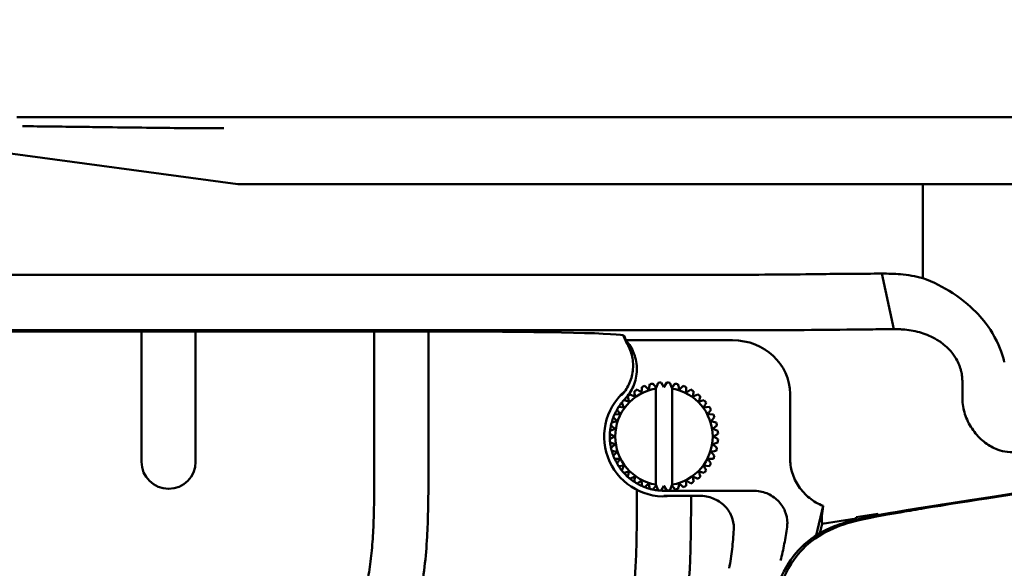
# Model space of a CAD drawing. Header units: millimetres. Extents: x 0 to 2100, y 0 to 1485.
# Tile 42 of 256: x 744 to 835, y 1088 to 1138. Entities that reach past the tile are written whole.
import ezdxf

# ---------------------------------------------------------------- set-up
doc = ezdxf.new("R2010")
doc.units = ezdxf.units.MM
doc.header["$LTSCALE"] = 5
doc.layers.add('Bemaßung (ISO)', color=7, linetype='Continuous', lineweight=25)
doc.layers.add('Sichtbar (ISO)', color=7, linetype='Continuous', lineweight=50)
doc.styles.add('Notiztext (DIN)', font='isocpeur.ttf')
doc.dimstyles.new('Standard (DIN)', dxfattribs={"dimscale": 5, "dimtxt": 3.5, "dimasz": 2.5, "dimexe": 2, "dimexo": 0.5, "dimgap": 0.5, "dimtad": 1, "dimrnd": 1e-08, "dimtxsty": 'Notiztext (DIN)', "dimcen": 0.09, "dimdle": 10, "dimclrd": 256, "dimclre": 256, "dimclrt": 256, "dimadec": 0, "dimazin": 0, "dimtfac": 1, "dimtmove": 0, "dimatfit": 3, "dimfxl": 1, "dimtolj": 1, "dimtzin": 0, "dimlwd": -1, "dimlwe": -1, "dimarcsym": 0})

# ---------------------------------------------------------------- blocks, each defined once
blk = doc.blocks.new('*D12')
at = {"layer": 'Bemaßung (ISO)', "transparency": 16777216}
for p, q in [((625.866, 1116.86), (625.866, 1174.36)), ((1095.866, 1116.86), (1095.866, 1174.36)), ((638.366, 1164.36), (1083.366, 1164.36))]:
    blk.add_line(p, q, dxfattribs=at)
for points in [[(638.366, 1166.443), (638.366, 1162.276), (625.866, 1164.36)], [(1083.366, 1166.443), (1083.366, 1162.276), (1095.866, 1164.36)]]:
    blk.add_solid(points, dxfattribs=at)
at = {"layer": 'Defpoints', "color": 0, "transparency": 16777216}
for p in [(1095.866, 1164.36), (625.866, 1114.36), (1095.866, 1114.36)]:
    blk.add_point(p, dxfattribs=at)
at = {"layer": 'Bemaßung (ISO)', "transparency": 16777216, "insert": (836.366, 1187.86), "char_height": 17.5, "attachment_point": 1, "style": 'Notiztext (DIN)'}
blk.add_mtext('\\A1;(470)', dxfattribs=at)
blk = doc.blocks.new('*D20')
at = {"layer": 'Bemaßung (ISO)', "transparency": 16777216}
for p, q in [((610.866, 1065.76), (610.866, 1208.089)), ((1110.866, 1068.86), (1110.866, 1208.089)), ((623.366, 1198.089), (1098.366, 1198.089))]:
    blk.add_line(p, q, dxfattribs=at)
for points in [[(623.366, 1200.172), (623.366, 1196.006), (610.866, 1198.089)], [(1098.366, 1200.172), (1098.366, 1196.006), (1110.866, 1198.089)]]:
    blk.add_solid(points, dxfattribs=at)
at = {"layer": 'Defpoints', "color": 0, "transparency": 16777216}
for p in [(1110.866, 1198.089), (1110.866, 1066.36), (610.866, 1063.26)]:
    blk.add_point(p, dxfattribs=at)
at = {"layer": 'Bemaßung (ISO)', "transparency": 16777216, "insert": (837.241, 1221.589), "char_height": 17.5, "attachment_point": 1, "style": 'Notiztext (DIN)'}
blk.add_mtext('\\A1;(500)', dxfattribs=at)

msp = doc.modelspace()

# ---------------------------------------------------------------- linework, layer by layer
at = {"layer": 'Sichtbar (ISO)'}
for p, q in [((978.3658, 1129.3597), (743.3657, 1129.3597)), ((725.7023, 1128.3117), (763.7586, 1123.1597)), ((763.7586, 1123.1597), (809.0612, 1123.1597)), ((817.779, 1123.1597), (809.0612, 1123.1597)), ((817.779, 1123.1597), (824.9598, 1123.1597)), ((824.9598, 1123.1597), (827.0141, 1123.1597)), ((894.7174, 1123.1597), (827.0141, 1123.1597)), ((827.0141, 1123.1597), (827.0141, 1114.5007)), ((824.3526, 1109.7745), (823.2342, 1114.9056)), ((809.0612, 1114.7999), (685.8657, 1114.7999)), ((722.8975, 1109.669), (809.0612, 1109.669)), ((734.8095, 1109.5588), (783.3806, 1109.5588)), ((754.8657, 1109.5588), (754.8657, 1097.5282)), ((759.8657, 1097.5282), (759.8657, 1109.5588)), ((776.3657, 1109.5588), (776.3657, 1097.7039)), ((781.3657, 1097.7039), (781.3657, 1109.5588)), ((799.7287, 1108.3991), (799.3411, 1109.2141)), ((799.5959, 1108.7525), (799.4376, 1109.1735)), ((799.5958, 1108.7526), (799.7287, 1108.399)), ((809.4606, 1108.7525), (799.5959, 1108.7525)), ((802.8658, 1104.8534), (802.8657, 1104.8534)), ((802.8658, 1104.8534), (803.1158, 1104.4204)), ((803.1158, 1104.4204), (803.3658, 1104.8534)), ((803.3658, 1104.8534), (803.3657, 1104.8534)), ((803.4075, 1104.8512), (803.4075, 1104.8512)), ((830.6738, 1103.3864), (830.6738, 1104.8893)), ((800.3828, 1104.0466), (800.3827, 1104.0467)), ((800.6259, 1104.1956), (800.6259, 1104.1956)), ((800.6259, 1104.1956), (801.0453, 1103.9233)), ((801.0714, 1104.4226), (801.0714, 1104.4226)), ((801.3349, 1104.5318), (801.3348, 1104.5318)), ((801.8104, 1104.6863), (801.8103, 1104.6863)), ((802.0877, 1104.7528), (802.0876, 1104.7528)), ((802.0877, 1104.7528), (802.3658, 1104.4094)), ((802.4023, 1104.3643), (802.3658, 1104.4094)), ((802.3658, 1095.4226), (802.3658, 1104.2967)), ((802.4023, 1104.3643), (802.5815, 1104.8311)), ((802.5815, 1104.8311), (802.5815, 1104.8311)), ((803.6501, 1104.8311), (803.8292, 1104.3643)), ((803.8292, 1104.3643), (803.8658, 1104.4094)), ((803.8658, 1104.4094), (803.8658, 1095.31)), ((803.8658, 1104.4094), (803.8658, 1104.4094)), ((803.8658, 1095.4226), (803.8658, 1104.2967)), ((804.1439, 1104.7528), (804.1439, 1104.7528)), ((804.8967, 1104.5318), (804.8967, 1104.5318)), ((805.6056, 1104.1956), (805.1863, 1103.9234)), ((805.1863, 1103.9233), (805.6057, 1104.1956)), ((805.6057, 1104.1956), (805.6056, 1104.1956)), ((799.4079, 1103.214), (799.4078, 1103.214)), ((799.4079, 1103.214), (799.8909, 1103.0846)), ((799.7615, 1103.5676), (799.7614, 1103.5676)), ((799.9783, 1103.7528), (799.9782, 1103.7528)), ((799.9783, 1103.7528), (800.4351, 1103.5494)), ((806.2532, 1103.7528), (805.7965, 1103.5494)), ((805.7965, 1103.5494), (806.2533, 1103.7528)), ((806.2533, 1103.7528), (806.2532, 1103.7528)), ((806.8236, 1103.214), (806.3407, 1103.0846)), ((806.3407, 1103.0846), (806.8237, 1103.214)), ((806.8237, 1103.214), (806.8236, 1103.214)), ((814.7623, 1103.7974), (814.7623, 1097.8704)), ((798.7798, 1102.3495), (798.7798, 1102.3495)), ((798.9288, 1102.5927), (798.9288, 1102.5927)), ((798.9288, 1102.5927), (799.4261, 1102.5404)), ((799.2227, 1102.9972), (799.2227, 1102.9972)), ((807.3027, 1102.5927), (806.8055, 1102.5404)), ((806.8055, 1102.5404), (807.3028, 1102.5927)), ((807.3028, 1102.5927), (807.3027, 1102.5927)), ((798.7782, 1101.269), (798.2891, 1101.1651)), ((798.2892, 1101.1651), (798.7783, 1101.269)), ((798.4437, 1101.6406), (798.4437, 1101.6406)), ((798.5528, 1101.904), (799.0522, 1101.9302)), ((798.5528, 1101.904), (798.5528, 1101.904)), ((798.7783, 1101.269), (798.7782, 1101.269)), ((807.1794, 1101.9302), (807.6788, 1101.904)), ((807.4533, 1101.269), (807.9424, 1101.1651)), ((798.6111, 1100.5731), (798.1444, 1100.394)), ((798.1444, 1100.3939), (798.6112, 1100.5731)), ((798.1444, 1100.3939), (798.1444, 1100.394)), ((798.2226, 1100.8878), (798.2226, 1100.8878)), ((798.2226, 1100.8878), (798.6111, 1100.5731)), ((798.6112, 1100.5731), (798.2226, 1100.8878)), ((798.2892, 1101.1651), (798.2891, 1101.1651)), ((798.6112, 1100.5731), (798.6111, 1100.5731)), ((807.6204, 1100.5731), (808.0872, 1100.3939)), ((798.1221, 1100.1097), (798.122, 1100.1097)), ((798.122, 1100.1097), (798.555, 1099.8597)), ((798.555, 1099.8597), (798.122, 1099.6097)), ((798.1221, 1099.6097), (798.122, 1099.6097)), ((798.5551, 1099.8597), (798.1221, 1100.1097)), ((798.1221, 1099.6097), (798.5551, 1099.8597)), ((798.5551, 1099.8597), (798.555, 1099.8597)), ((808.1095, 1100.1097), (807.6765, 1099.8597)), ((807.6765, 1099.8597), (808.1095, 1099.6097)), ((798.1444, 1099.3254), (798.1444, 1099.3254)), ((798.1444, 1099.3254), (798.6111, 1099.1462)), ((798.6112, 1099.1462), (798.1444, 1099.3254)), ((798.2226, 1098.8316), (798.2226, 1098.8316)), ((798.2892, 1098.5543), (798.2891, 1098.5543)), ((798.2892, 1098.5543), (798.7782, 1098.4503)), ((798.7783, 1098.4503), (798.2892, 1098.5543)), ((798.6112, 1099.1462), (798.6111, 1099.1462)), ((807.9424, 1098.5543), (807.4533, 1098.4503)), ((808.0872, 1099.3254), (807.6204, 1099.1462)), ((807.6204, 1099.1462), (808.009, 1098.8316)), ((798.4437, 1098.0788), (798.4437, 1098.0788)), ((798.5528, 1097.8153), (798.5528, 1097.8153)), ((799.0522, 1097.7891), (798.5528, 1097.8153)), ((798.7783, 1098.4503), (798.7782, 1098.4503)), ((807.6788, 1097.8153), (807.1794, 1097.7891)), ((798.7798, 1097.3698), (798.7798, 1097.3698)), ((799.4261, 1097.1789), (798.9288, 1097.1267)), ((798.9288, 1097.1267), (798.9288, 1097.1267)), ((799.2227, 1096.7222), (799.2227, 1096.7222)), ((807.3028, 1097.1267), (806.8055, 1097.1789)), ((799.8909, 1096.6348), (799.4079, 1096.5053)), ((799.4079, 1096.5053), (799.4079, 1096.5053)), ((799.7615, 1096.1518), (799.7614, 1096.1518)), ((800.4351, 1096.17), (799.9783, 1095.9666)), ((799.9783, 1095.9666), (799.9783, 1095.9666)), ((801.0453, 1095.796), (800.6259, 1095.5237)), ((805.1863, 1095.796), (805.6056, 1095.5237)), ((805.6057, 1095.5237), (805.1863, 1095.796)), ((806.2533, 1095.9666), (805.7965, 1096.17)), ((805.7965, 1096.1699), (806.2532, 1095.9666)), ((806.2533, 1095.9666), (806.2532, 1095.9666)), ((806.8237, 1096.5053), (806.3407, 1096.6348)), ((806.3407, 1096.6347), (806.8236, 1096.5053)), ((806.8237, 1096.5053), (806.8236, 1096.5053)), ((800.3828, 1095.6727), (800.3828, 1095.6727)), ((800.6157, 1094.934), (800.6157, 1094.7159)), ((800.6259, 1095.5237), (800.6259, 1095.5237)), ((801.0714, 1095.2967), (801.0714, 1095.2967)), ((801.3349, 1095.1876), (801.3349, 1095.1876)), ((801.8104, 1095.0331), (801.8104, 1095.0331)), ((802.0877, 1094.9665), (802.0877, 1094.9665)), ((802.4023, 1095.3551), (802.3658, 1095.31)), ((802.5815, 1094.8883), (802.4023, 1095.3551)), ((803.1158, 1095.2989), (802.8658, 1094.8659)), ((803.3658, 1094.8659), (803.1158, 1095.2989)), ((811.3605, 1094.8597), (803.1158, 1094.8597)), ((803.3658, 1094.8659), (803.3658, 1094.8659)), ((803.8292, 1095.3551), (803.6501, 1094.8883)), ((803.8292, 1095.3551), (803.8658, 1095.31)), ((804.1439, 1094.9665), (803.8658, 1095.31)), ((803.8658, 1095.31), (803.8658, 1095.31)), ((804.1439, 1094.9665), (804.1439, 1094.9665)), ((804.8967, 1095.1876), (804.8967, 1095.1876)), ((805.6057, 1095.5237), (805.6056, 1095.5237)), ((803.1157, 1094.3883), (806.4045, 1094.3883)), ((817.8156, 1093.4598), (817.1762, 1090.7338)), ((817.7252, 1091.8135), (820.8657, 1092.2958)), ((820.8657, 1092.4066), (822.8657, 1092.7097)), ((820.8657, 1092.1869), (820.8657, 1092.4066)), ((822.8657, 1092.7097), (822.8657, 1092.5973)), ((822.8657, 1092.6029), (823.0423, 1092.6301)), ((822.8657, 1092.6029), (822.8657, 1092.5973)), ((817.5203, 1090.9397), (817.7252, 1091.8135))]:
    msp.add_line(p, q, dxfattribs=at)
for centre, radius, start, end in [((803.1158, 1099.8597), 5, 92.865984, 96.134016), ((803.1158, 1099.8597), 5, 83.865984, 87.134016), ((803.1157, 1099.8597), 5.5238, 131.222085, 277.897408), ((803.1158, 1099.8597), 4.5, 99.594068, 260.405932), ((803.1157, 1099.8597), 5, 119.865984, 123.134016), ((803.1158, 1099.8597), 5, 119.865984, 123.134016), ((803.1157, 1099.8597), 5, 110.865984, 114.134016), ((803.1158, 1099.8597), 5, 110.865984, 114.134016), ((803.1157, 1099.8597), 5, 101.865984, 105.134016), ((803.1158, 1099.8597), 5, 101.865984, 105.134016), ((803.1158, 1099.8597), 4.5, 279.594068, 80.405932), ((803.1158, 1099.8597), 5, 74.865984, 78.134016), ((803.1158, 1099.8597), 5, 65.865984, 69.134016), ((803.1158, 1099.8597), 5, 56.865984, 60.134016), ((803.1157, 1099.8597), 5, 137.865984, 141.134016), ((803.1158, 1099.8597), 5, 137.865984, 141.134016), ((803.1157, 1099.8597), 5, 136.232799, 137.865999), ((803.1157, 1099.8597), 5, 128.865984, 132.134016), ((803.1158, 1099.8597), 5, 128.865984, 132.134016), ((803.1158, 1099.8597), 5, 47.865984, 51.134016), ((803.1158, 1099.8597), 5, 38.865984, 42.134016), ((803.1157, 1099.8597), 5, 150.134028, 155.865994), ((803.1157, 1099.8597), 5, 146.865984, 150.134016), ((803.1158, 1099.8597), 5, 146.865984, 150.134016), ((803.1157, 1099.8597), 5, 141.13403, 146.865996), ((803.1158, 1099.8597), 5, 29.865984, 33.134016), ((803.1157, 1099.8597), 5, 159.134025, 164.865991), ((803.1157, 1099.8597), 5, 155.865984, 159.134016), ((803.1158, 1099.8597), 5, 155.865984, 159.134016), ((803.1158, 1099.8597), 5, 20.865984, 24.134016), ((803.1157, 1099.8597), 5, 173.865984, 177.134016), ((803.1158, 1099.8597), 5, 173.865984, 177.134016), ((803.1157, 1099.8597), 5, 168.134022, 173.865988), ((803.1157, 1099.8597), 5, 164.865984, 168.134016), ((803.1158, 1099.8597), 5, 164.865984, 168.134016), ((803.1158, 1099.8597), 5, 11.865984, 15.134016), ((803.1158, 1099.8597), 5, 2.865984, 6.134016), ((803.1157, 1099.8597), 5, 177.134019, 182.865985), ((803.1157, 1099.8597), 5, 182.865984, 186.134016), ((803.1158, 1099.8597), 5, 182.865984, 186.134016), ((803.1158, 1099.8597), 5, 353.865984, 357.134016), ((803.1157, 1099.8597), 5, 186.134016, 191.865982), ((803.1157, 1099.8597), 5, 191.865984, 195.134016), ((803.1158, 1099.8597), 5, 191.865984, 195.134016), ((803.1157, 1099.8597), 5, 195.134013, 200.865979), ((803.1158, 1099.8597), 5, 344.865984, 348.134016), ((803.1157, 1099.8597), 5, 200.865984, 204.134016), ((803.1158, 1099.8597), 5, 200.865984, 204.134016), ((803.1157, 1099.8597), 5, 204.13401, 209.865976), ((803.1158, 1099.8597), 5, 335.865984, 339.134016), ((757.3657, 1097.5282), 2.5, 180, 0), ((803.1157, 1099.8597), 5, 209.865984, 213.134016), ((803.1158, 1099.8597), 5, 209.865984, 213.134016), ((803.1157, 1099.8597), 5, 213.134007, 218.865974), ((803.1157, 1099.8597), 5, 218.865984, 222.134016), ((803.1158, 1099.8597), 5, 218.865984, 222.134016), ((803.1158, 1099.8597), 5, 317.865984, 321.134016), ((803.1158, 1099.8597), 5, 326.865984, 330.134016), ((803.1157, 1099.8597), 5, 222.134005, 227.865971), ((803.1157, 1099.8597), 5, 227.865984, 231.134016), ((803.1158, 1099.8597), 5, 227.865984, 231.134016), ((803.1157, 1099.8597), 5, 231.134002, 236.865969), ((803.1158, 1099.8597), 5, 308.865984, 312.134016), ((803.1157, 1099.8597), 5, 236.865984, 240.134016), ((803.1158, 1099.8597), 5, 236.865984, 240.134016), ((803.1157, 1099.8597), 5, 240.134, 245.865967), ((803.1157, 1099.8597), 5, 245.865984, 249.134016), ((803.1158, 1099.8597), 5, 245.865984, 249.134016), ((803.1157, 1099.8597), 5, 249.133999, 254.865966), ((803.1157, 1099.8597), 5, 254.865984, 258.134016), ((803.1158, 1099.8597), 5, 254.865984, 258.134016), ((803.1157, 1099.8597), 5, 258.134698, 263.865965), ((803.1158, 1099.8597), 5, 263.865984, 267.134016), ((803.1157, 1099.8597), 5, 267.134532, 270.000321), ((803.1158, 1099.8597), 5, 272.865984, 276.134016), ((803.1158, 1099.8597), 5, 281.865984, 285.134016), ((803.1158, 1099.8597), 5, 290.865984, 294.134016), ((803.1158, 1099.8597), 5, 299.865984, 303.134016)]:
    msp.add_arc(centre, radius, start, end, dxfattribs=at)
for centre, major_axis, ratio, start_param, end_param in [((781.7371, 1109.1298), (-17.7012, -0.0399), 0.0241342, 3.1506011, 4.6193559), ((809.4107, 1103.7508), (5.3407, 0.3665), 0.9340121, 6.2191747, 7.7806439)]:
    msp.add_ellipse(centre, major_axis=major_axis, ratio=ratio, start_param=start_param, end_param=end_param, dxfattribs=at)
for points, knots in [([(762.4533, 1128.3238), (761.8321, 1128.3238), (761.2109, 1128.3258), (760.5897, 1128.3293), (759.5524, 1128.3352), (758.5151, 1128.3455), (757.4777, 1128.357), (756.3264, 1128.3696), (755.175, 1128.3837), (754.0236, 1128.3978), (752.7961, 1128.4129), (751.5685, 1128.428), (750.3408, 1128.4437), (749.9522, 1128.4487), (749.5636, 1128.4537), (749.1749, 1128.4589), (748.3078, 1128.4704), (747.4407, 1128.4813), (746.5735, 1128.4908), (745.6703, 1128.5007), (744.7671, 1128.5091), (743.8638, 1128.5154)], [0.00000008, 0.00000008, 0.00000008, 0.00000008, 0.10027315, 0.10027315, 0.10027315, 0.26770545, 0.26770545, 0.26770545, 0.45352078, 0.45352078, 0.45352078, 0.65162589, 0.65162589, 0.65162589, 0.71433678, 0.71433678, 0.71433678, 0.85426184, 0.85426184, 0.85426184, 1, 1, 1, 1]), ([(817.779, 1114.864), (816.4246, 1114.8426), (815.0002, 1114.8288), (812.0663, 1114.8063), (810.566, 1114.7975), (809.0612, 1114.7983)], [0.00009818, 0.00009818, 0.00009818, 0.00009818, 0.45160533, 0.45160533, 0.90307179, 0.90307179, 0.90307179, 0.90307179]), ([(823.2341, 1114.9063), (822.2922, 1114.9026), (821.3632, 1114.8976), (819.5402, 1114.8844), (818.6478, 1114.8762), (817.779, 1114.8668)], [-0.57928803, -0.57928803, -0.57928803, -0.57928803, -0.28975308, -0.28975308, -0.00014316, -0.00014316, -0.00014316, -0.00014316]), ([(824.9597, 1114.8409), (824.6709, 1114.8641), (824.3824, 1114.8811), (823.8068, 1114.9027), (823.52, 1114.9072), (823.2341, 1114.9056)], [-0.17580792, -0.17580792, -0.17580792, -0.17580792, -0.08790077, -0.08790077, -0.00003921, -0.00003921, -0.00003921, -0.00003921]), ([(827.0141, 1114.5007), (826.6768, 1114.5826), (826.3369, 1114.6517), (825.6514, 1114.7653), (825.306, 1114.8097), (824.9598, 1114.8418)], [-0.21033902, -0.21033902, -0.21033902, -0.21033902, -0.10550702, -0.10550702, -0.00004782, -0.00004782, -0.00004782, -0.00004782]), ([(827.0141, 1114.5007), (827.9837, 1114.1292), (828.9203, 1113.6627), (830.8356, 1112.4226), (831.5929, 1111.729), (832.5799, 1110.6771), (833.1331, 1110.0025), (834.2108, 1108.0384), (834.4271, 1107.2673), (834.5428, 1106.7174)], [0.0000009, 0.0000009, 0.0000009, 0.0000009, 0.3115061, 0.3115061, 0.6871301, 0.6871301, 1.0044142, 1.0044142, 1.3415507, 1.3415507, 1.3415507, 1.3415507]), ([(809.0612, 1109.6691), (810.9553, 1109.6691), (812.8354, 1109.6746), (816.5274, 1109.6967), (818.3107, 1109.7133), (820.0153, 1109.7349)], [0.0000898, 0.0000898, 0.0000898, 0.0000898, 0.5683296, 0.5683296, 1.136608, 1.136608, 1.136608, 1.136608]), ([(820.0166, 1109.7348), (820.7071, 1109.7436), (821.4169, 1109.7513), (822.8653, 1109.7645), (823.604, 1109.77), (824.3523, 1109.7744)], [0.0001088, 0.0001088, 0.0001088, 0.0001088, 0.23020889, 0.23020889, 0.46027173, 0.46027173, 0.46027173, 0.46027173]), ([(824.3523, 1109.7744), (824.4842, 1109.7766), (824.6177, 1109.7761), (824.8867, 1109.7689), (825.0225, 1109.7623), (825.1595, 1109.7521)], [0.000010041, 0.000010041, 0.000010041, 0.000010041, 0.046773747, 0.046773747, 0.093444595, 0.093444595, 0.093444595, 0.093444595]), ([(830.5617, 1105.884), (830.5368, 1105.9876), (830.5078, 1106.0903), (830.4443, 1106.2873), (830.41, 1106.3824), (830.2968, 1106.6652), (830.2078, 1106.8498), (830.0325, 1107.1544), (829.9541, 1107.2761), (829.7568, 1107.552), (829.6331, 1107.7034), (829.3298, 1108.0334), (829.1435, 1108.2069), (828.6844, 1108.5766), (828.4058, 1108.7599), (827.6655, 1109.1655), (827.1903, 1109.3511), (826.1957, 1109.6286), (825.6741, 1109.7138), (825.1597, 1109.7521)], [-0.75366741, -0.75366741, -0.75366741, -0.75366741, -0.7210719, -0.7210719, -0.69017382, -0.69017382, -0.62748201, -0.62748201, -0.58315708, -0.58315708, -0.52357138, -0.52357138, -0.44427934, -0.44427934, -0.33930834, -0.33930834, -0.17496999, -0.17496999, -0.00001658, -0.00001658, -0.00001658, -0.00001658]), ([(799.505, 1103.3183), (799.84, 1103.6681), (800.1087, 1104.0759), (800.4989, 1104.9953), (800.6066, 1105.5032), (800.6237, 1106.5317), (800.533, 1107.0427), (800.1739, 1107.9746), (799.919, 1108.3914), (799.5959, 1108.7525)], [0.00000147, 0.00000147, 0.00000147, 0.00000147, 0.14530563, 0.14530563, 0.29964254, 0.29964254, 0.45389878, 0.45389878, 0.59925763, 0.59925763, 0.59925763, 0.59925763]), ([(799.7287, 1108.399), (799.9355, 1108.0403), (800.0855, 1107.6516), (800.2674, 1106.8122), (800.2885, 1106.3648), (800.1837, 1105.4892), (800.0609, 1105.0667), (799.6902, 1104.2919), (799.4491, 1103.9426), (799.1578, 1103.6374)], [0.00001076, 0.00001076, 0.00001076, 0.00001076, 0.12424877, 0.12424877, 0.25768088, 0.25768088, 0.38879915, 0.38879915, 0.51535612, 0.51535612, 0.51535612, 0.51535612]), ([(830.6739, 1104.8893), (830.6753, 1105.0565), (830.6666, 1105.2236), (830.6289, 1105.5562), (830.6, 1105.7211), (830.5614, 1105.8839)], [-0.10046522, -0.10046522, -0.10046522, -0.10046522, -0.05027128, -0.05027128, -0.00003316, -0.00003316, -0.00003316, -0.00003316]), ([(803.3657, 1104.8534), (803.3371, 1104.8038), (803.2804, 1104.7056), (803.197, 1104.5612), (803.1427, 1104.4671), (803.1158, 1104.4205)], [0, 0, 0, 0, 0.33333333, 0.66666667, 0.99989868, 0.99989868, 0.99989868, 0.99989868]), ([(800.3827, 1104.0467), (800.3887, 1103.9897), (800.4006, 1103.8768), (800.418, 1103.7111), (800.4294, 1103.6029), (800.435, 1103.5494)], [0, 0, 0, 0, 0.33333333, 0.66666667, 0.99994042, 0.99994042, 0.99994042, 0.99994042]), ([(801.0714, 1104.4226), (801.0684, 1104.3654), (801.0624, 1104.2521), (801.0537, 1104.0857), (801.048, 1103.9771), (801.0452, 1103.9234)], [0, 0, 0, 0, 0.33333333, 0.66666667, 0.99991643, 0.99991643, 0.99991643, 0.99991643]), ([(801.8103, 1104.6863), (801.7984, 1104.6302), (801.7748, 1104.5192), (801.7402, 1104.3563), (801.7176, 1104.2499), (801.7064, 1104.1972)], [0, 0, 0, 0, 0.33333333, 0.66666667, 0.9998945, 0.9998945, 0.9998945, 0.9998945]), ([(802.5815, 1104.8311), (802.5609, 1104.7776), (802.5203, 1104.6716), (802.4606, 1104.5161), (802.4216, 1104.4145), (802.4023, 1104.3643)], [0, 0, 0, 0, 0.33333333, 0.66666667, 0.99991036, 0.99991036, 0.99991036, 0.99991036]), ([(804.1439, 1104.7528), (804.1078, 1104.7083), (804.0364, 1104.6201), (803.9315, 1104.4906), (803.8631, 1104.4061), (803.8292, 1104.3643)], [0, 0, 0, 0, 0.33333333, 0.66666667, 0.9998895, 0.9998895, 0.9998895, 0.9998895]), ([(804.8967, 1104.5318), (804.8541, 1104.4934), (804.7698, 1104.4175), (804.6459, 1104.306), (804.5651, 1104.2332), (804.5251, 1104.1972)], [0, 0, 0, 0, 0.33333333, 0.66666667, 0.99983712, 0.99983712, 0.99983712, 0.99983712]), ([(799.7614, 1103.5676), (799.7762, 1103.5122), (799.8056, 1103.4026), (799.8487, 1103.2417), (799.8769, 1103.1366), (799.8908, 1103.0846)], [0, 0, 0, 0, 0.33333333, 0.66666667, 0.99996588, 0.99996588, 0.99996588, 0.99996588]), ([(830.6806, 1103.1689), (830.6783, 1103.205), (830.6766, 1103.2411), (830.6743, 1103.3136), (830.6738, 1103.35), (830.6738, 1103.3864)], [-0.021776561, -0.021776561, -0.021776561, -0.021776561, -0.010923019, -0.010923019, -0.000001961, -0.000001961, -0.000001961, -0.000001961]), ([(833.766, 1098.7219), (833.3763, 1098.8899), (833.0054, 1099.1148), (832.2921, 1099.6876), (831.9588, 1100.0399), (831.3806, 1100.845), (831.1424, 1101.2949), (830.8093, 1102.2231), (830.7092, 1102.6929), (830.6805, 1103.1689)], [-0.57904599, -0.57904599, -0.57904599, -0.57904599, -0.44220532, -0.44220532, -0.29471742, -0.29471742, -0.14317918, -0.14317918, -0.00001314, -0.00001314, -0.00001314, -0.00001314]), ([(799.2227, 1102.9972), (799.246, 1102.9448), (799.2921, 1102.8412), (799.3599, 1102.689), (799.4041, 1102.5896), (799.426, 1102.5404)], [0, 0, 0, 0, 0.33333333, 0.66666667, 0.99999218, 0.99999218, 0.99999218, 0.99999218]), ([(835.5565, 1098.419), (835.2356, 1098.4058), (834.9167, 1098.4232), (834.3087, 1098.5271), (834.0274, 1098.6092), (833.7658, 1098.7218)], [0.00897425, 0.00897425, 0.00897425, 0.00897425, 0.10551374, 0.10551374, 0.19800371, 0.19800371, 0.19800371, 0.19800371]), ([(776.3657, 1097.7039), (776.3657, 1096.4271), (776.3618, 1094.3586), (776.2953, 1091.5679), (776.1612, 1089.3852), (775.9188, 1087.3792), (775.5819, 1085.7694), (775.1268, 1084.2782), (774.3021, 1082.2506), (772.9887, 1080.0607), (771.6049, 1078.0912), (770.5642, 1076.6717), (768.822, 1074.3443), (765.1829, 1069.5255), (761.3708, 1064.5171), (758.2746, 1060.3555), (756.9475, 1058.4677), (755.4738, 1056.1726), (754.2596, 1053.8001), (753.3272, 1050.718), (753.0014, 1048.1096), (752.8658, 1044.8324), (752.8657, 1042.8078), (752.8657, 1041.4727)], [0, 0, 0, 0, 0.0608257, 0.0985275, 0.1329671, 0.1649618, 0.1947283, 0.2111858, 0.2391865, 0.2987194, 0.3323121, 0.3537806, 0.3823973, 0.4706436, 0.6409893, 0.6818033, 0.7173771, 0.750735, 0.8116004, 0.8437163, 0.9035957, 0.9364005, 1, 1, 1, 1]), ([(757.8657, 1041.4727), (757.8657, 1042.3748), (757.8693, 1043.6928), (757.8999, 1045.486), (757.9597, 1047), (758.1003, 1048.6313), (758.3989, 1050.2727), (758.8922, 1051.7885), (759.6277, 1053.3193), (760.8181, 1055.3144), (762.7471, 1058.0365), (765.6784, 1061.9299), (769.2518, 1066.6473), (772.7293, 1071.2439), (775.5104, 1074.9465), (777.3947, 1077.6836), (778.7832, 1080.1173), (779.8534, 1082.5511), (780.6026, 1085.1454), (781.0457, 1087.8462), (781.2534, 1090.4646), (781.3656, 1093.7577), (781.3657, 1096.1285), (781.3657, 1097.7039)], [0, 0, 0, 0, 0.0429756, 0.0627808, 0.0854317, 0.1151469, 0.1407264, 0.1647683, 0.190854, 0.2214431, 0.275248, 0.3494912, 0.4532903, 0.556737, 0.6236731, 0.6735552, 0.7147558, 0.7568699, 0.799901, 0.8430547, 0.8870771, 0.924954, 1, 1, 1, 1]), ([(796.6447, 1011.3249), (796.8324, 1012.5913), (797.0371, 1013.8127), (797.9196, 1018.6094), (799.0591, 1023.9184), (804.0734, 1045.8435), (805.4314, 1051.742), (808.6584, 1065.6729), (811.7081, 1078.7614), (813.2059, 1084.2751), (813.71, 1086.0878), (815.2844, 1088.8585), (816.0101, 1089.6362), (817.6053, 1090.876), (818.5538, 1091.3285), (820.1791, 1091.913), (821.1815, 1092.1838), (824.0905, 1092.7129), (824.6776, 1092.8145), (825.7369, 1092.9968), (826.4401, 1093.1165), (830.8864, 1093.8446), (836.2158, 1094.6602), (847.432, 1096.3519), (854.2528, 1097.3716), (857.9101, 1097.9181)], [0.0000968, 0.0000968, 0.0000968, 0.0000968, 0.3841498, 0.3841498, 1.4523321, 1.4523321, 1.8116231, 1.8116231, 2.3559243, 2.3559243, 2.6151895, 2.6151895, 2.8041166, 2.8041166, 3.0213692, 3.0213692, 3.2055181, 3.2055181, 3.2453288, 3.2453288, 3.3076912, 3.3076912, 3.6139, 3.6139, 3.8534888, 3.8534888, 3.8534888, 3.8534888]), ([(857.966, 1097.9349), (824.234, 1092.992), (817.9768, 1091.9519), (813.8657, 1088.1303), (811.6636, 1079.9415), (799.8676, 1028.593), (797.2791, 1016.7883), (796.8557, 1013.6367)], [0, 0, 0, 0, 0.214053, 0.4340864, 0.6541198, 0.8741532, 1, 1, 1, 1]), ([(799.0521, 1097.7892), (799.0228, 1097.7441), (798.9636, 1097.6529), (798.8728, 1097.5131), (798.811, 1097.4179), (798.7798, 1097.3698)], [0.00000102, 0.00000102, 0.00000102, 0.00000102, 0.33333333, 0.66666667, 1, 1, 1, 1]), ([(817.8156, 1093.4598), (817.3611, 1093.6427), (816.9346, 1093.8884), (816.1737, 1094.4932), (815.8429, 1094.8467), (815.2985, 1095.6452), (815.09, 1096.0841), (814.8262, 1096.9779), (814.7626, 1097.4226), (814.7623, 1097.8704)], [0.00000099, 0.00000099, 0.00000099, 0.00000099, 0.14696773, 0.14696773, 0.29173214, 0.29173214, 0.43712126, 0.43712126, 0.57157231, 0.57157231, 0.57157231, 0.57157231]), ([(799.426, 1097.1789), (799.4041, 1097.1298), (799.3599, 1097.0305), (799.2921, 1096.8783), (799.246, 1096.7746), (799.2227, 1096.7222)], [0.00002745, 0.00002745, 0.00002745, 0.00002745, 0.33333333, 0.66666667, 1, 1, 1, 1]), ([(799.8908, 1096.6347), (799.8769, 1096.5828), (799.8487, 1096.4778), (799.8056, 1096.3168), (799.7762, 1096.2072), (799.7614, 1096.1518)], [0.0000532, 0.0000532, 0.0000532, 0.0000532, 0.33333333, 0.66666667, 1, 1, 1, 1]), ([(800.435, 1096.1699), (800.4294, 1096.1165), (800.418, 1096.0083), (800.4006, 1095.8426), (800.3887, 1095.7297), (800.3827, 1095.6727)], [0.00007764, 0.00007764, 0.00007764, 0.00007764, 0.33333333, 0.66666667, 1, 1, 1, 1]), ([(801.0452, 1095.796), (801.048, 1095.7423), (801.0537, 1095.6337), (801.0624, 1095.4673), (801.0684, 1095.354), (801.0714, 1095.2967)], [0.00010018, 0.00010018, 0.00010018, 0.00010018, 0.33333333, 0.66666667, 1, 1, 1, 1]), ([(801.7064, 1095.5221), (801.7176, 1095.4695), (801.7402, 1095.3632), (801.7748, 1095.2002), (801.7984, 1095.0892), (801.8103, 1095.0331)], [0.00012024, 0.00012024, 0.00012024, 0.00012024, 0.33333333, 0.66666667, 1, 1, 1, 1]), ([(802.4023, 1095.3551), (802.4216, 1095.3049), (802.4605, 1095.2034), (802.5202, 1095.0478), (802.5609, 1094.9419), (802.5815, 1094.8883)], [0.00009862, 0.00009862, 0.00009862, 0.00009862, 0.33333333, 0.66666667, 1, 1, 1, 1]), ([(803.1158, 1095.2989), (803.1426, 1095.2523), (803.197, 1095.1582), (803.2803, 1095.0139), (803.3371, 1094.9156), (803.3657, 1094.8659)], [0.00010848, 0.00010848, 0.00010848, 0.00010848, 0.33333333, 0.66666667, 1, 1, 1, 1]), ([(803.8292, 1095.3551), (803.8631, 1095.3133), (803.9315, 1095.2288), (804.0363, 1095.0993), (804.1078, 1095.0111), (804.1439, 1094.9665)], [0.00011566, 0.00011566, 0.00011566, 0.00011566, 0.33333333, 0.66666667, 1, 1, 1, 1]), ([(804.5251, 1095.5221), (804.5651, 1095.4861), (804.6459, 1095.4134), (804.7697, 1095.3019), (804.854, 1095.226), (804.8967, 1095.1876)], [0.0001671, 0.0001671, 0.0001671, 0.0001671, 0.33333333, 0.66666667, 1, 1, 1, 1]), ([(814.4847, 1091.5051), (814.5013, 1091.6257), (814.5098, 1091.745), (814.5112, 1091.858), (814.5157, 1092.2211), (814.4323, 1092.6488), (814.1492, 1093.3273), (813.8964, 1093.6954), (813.3537, 1094.2251), (812.9639, 1094.4759), (812.2338, 1094.7698), (811.7613, 1094.8597), (811.3605, 1094.8597)], [-0.03390988, -0.03390988, -0.03390988, -0.03390988, 0, 0, 0, 0.10893576, 0.10893576, 0.22057272, 0.22057272, 0.33644858, 0.33644858, 0.45669155, 0.45669155, 0.45669155, 0.45669155]), ([(800.6157, 1094.7159), (800.6157, 1093.439), (800.6118, 1091.3706), (800.5453, 1088.5799), (800.4112, 1086.3972), (800.1688, 1084.3912), (799.8319, 1082.7813), (799.3768, 1081.2901), (798.5521, 1079.2626), (797.2387, 1077.0727), (795.8549, 1075.1032), (794.8142, 1073.6837), (793.072, 1071.3562), (789.4329, 1066.5374), (785.6208, 1061.5291), (782.5246, 1057.3675), (781.1975, 1055.4797), (779.7238, 1053.1846), (778.5096, 1050.8121), (777.5772, 1047.73), (777.2514, 1045.1215), (777.1158, 1041.8443), (777.1157, 1039.8197), (777.1157, 1038.4846)], [0, 0, 0, 0, 0.0608257, 0.0985275, 0.1329671, 0.1649618, 0.1947283, 0.2111858, 0.2391865, 0.2987194, 0.3323121, 0.3537806, 0.3823973, 0.4706436, 0.6409893, 0.6818033, 0.7173771, 0.750735, 0.8116004, 0.8437163, 0.9035957, 0.9364005, 1, 1, 1, 1]), ([(795.0877, 1065.7562), (795.8722, 1066.7937), (797.5042, 1068.9546), (799.7604, 1071.9585), (801.6447, 1074.6955), (803.0332, 1077.1292), (804.1034, 1079.5631), (804.8526, 1082.1574), (805.2957, 1084.8582), (805.5034, 1087.4766), (805.6119, 1090.6605), (805.6156, 1092.922), (805.6157, 1094.3883)], [0, 0, 0, 0, 0.12249393, 0.25500403, 0.35375312, 0.43531587, 0.51868711, 0.60387367, 0.689303, 0.776452, 0.8514351, 0.98970115, 0.98970115, 0.98970115, 0.98970115]), ([(806.4045, 1094.3883), (806.8075, 1094.3883), (807.2827, 1094.2982), (808.0162, 1094.0036), (808.4076, 1093.7524), (808.9519, 1093.2224), (809.2053, 1092.8544), (809.4886, 1092.1762), (809.572, 1091.7491), (809.5673, 1091.3866), (809.5667, 1091.3456), (809.5653, 1091.3039), (809.5629, 1091.2616)], [-0.45763134, -0.45763134, -0.45763134, -0.45763134, -0.33672565, -0.33672565, -0.22048438, -0.22048438, -0.10878543, -0.10878543, 0, 0, 0, 0.01228171, 0.01228171, 0.01228171, 0.01228171]), ([(817.8156, 1093.4598), (817.7656, 1093.0943), (817.7303, 1092.7873), (817.6925, 1092.3264), (817.6873, 1092.1568), (817.6979, 1092.0564)], [0.00000115, 0.00000115, 0.00000115, 0.00000115, 0.4140898, 0.4140898, 0.79709968, 0.79709968, 0.79709968, 0.79709968]), ([(822.8657, 1092.6029), (822.8657, 1092.6206), (822.8657, 1092.6383), (822.8657, 1092.6739), (822.8657, 1092.6917), (822.8657, 1092.7097)], [0.00000102, 0.00000102, 0.00000102, 0.00000102, 0.07516005, 0.07516005, 0.15037911, 0.15037911, 0.15037911, 0.15037911]), ([(809.5629, 1091.2616), (809.5285, 1090.6631), (809.4758, 1090.0659), (809.3341, 1088.8754), (809.2452, 1088.2825), (809.1386, 1087.6926)], [-0.35966308, -0.35966308, -0.35966308, -0.35966308, -0.17983079, -0.17983079, -0.00000308, -0.00000308, -0.00000308, -0.00000308]), ([(813.8891, 1088.4065), (814.0152, 1088.9174), (814.1281, 1089.4314), (814.3268, 1090.4647), (814.4127, 1090.9839), (814.4847, 1091.5051)], [-0.31569163, -0.31569163, -0.31569163, -0.31569163, -0.15784394, -0.15784394, -0.00000226, -0.00000226, -0.00000226, -0.00000226]), ([(817.6979, 1092.0564), (817.7023, 1092.0151), (817.7068, 1091.9742), (817.7158, 1091.8933), (817.7205, 1091.8532), (817.7252, 1091.8135)], [-0.314218, -0.314218, -0.314218, -0.314218, -0.15710909, -0.15710909, -0.00001282, -0.00001282, -0.00001282, -0.00001282]), ([(856.5839, 1091.4336), (852.5557, 1090.2948), (848.5269, 1089.1565), (837.6111, 1086.0682), (836.1967, 1085.6635), (832.5657, 1084.6397)], [-1.79605, -1.79605, -1.79605, -1.79605, -1.1332728, -1.1332728, -0.000001, -0.000001, -0.000001, -0.000001])]:
    msp.add_open_spline(points, degree=3, knots=knots, dxfattribs=at)
for points in [[(800.4351, 1103.5494), (800.4294, 1103.6029), (800.4181, 1103.711), (800.4007, 1103.8767), (800.3888, 1103.9896), (800.3828, 1104.0466)], [(801.0453, 1103.9233), (801.0481, 1103.977), (801.0538, 1104.0856), (801.0625, 1104.252), (801.0684, 1104.3654), (801.0714, 1104.4226)], [(801.3349, 1104.5318), (801.3775, 1104.4934), (801.4618, 1104.4175), (801.5856, 1104.306), (801.6665, 1104.2332), (801.7065, 1104.1972)], [(801.7065, 1104.1972), (801.7176, 1104.2498), (801.7402, 1104.3562), (801.7749, 1104.5192), (801.7985, 1104.6302), (801.8104, 1104.6863)], [(803.8658, 1104.4094), (803.8958, 1104.4465), (803.9565, 1104.5214), (804.0492, 1104.6358), (804.1121, 1104.7136), (804.1439, 1104.7528)], [(804.4212, 1104.6863), (804.4331, 1104.6302), (804.4567, 1104.5192), (804.4913, 1104.3562), (804.514, 1104.2498), (804.5251, 1104.1972)], [(804.5251, 1104.1972), (804.5651, 1104.2332), (804.6459, 1104.3059), (804.7697, 1104.4174), (804.8541, 1104.4934), (804.8967, 1104.5318)], [(805.1602, 1104.4226), (805.1632, 1104.3654), (805.1691, 1104.2521), (805.1778, 1104.0857), (805.1835, 1103.9771), (805.1863, 1103.9233)], [(805.8488, 1104.0466), (805.8428, 1103.9897), (805.8309, 1103.8768), (805.8135, 1103.7111), (805.8022, 1103.6029), (805.7965, 1103.5494)], [(799.8909, 1103.0846), (799.877, 1103.1365), (799.8488, 1103.2416), (799.8057, 1103.4025), (799.7763, 1103.5122), (799.7615, 1103.5676)], [(806.4701, 1103.5676), (806.4553, 1103.5122), (806.4259, 1103.4026), (806.3828, 1103.2417), (806.3547, 1103.1366), (806.3407, 1103.0846)], [(798.7798, 1102.3495), (798.811, 1102.3015), (798.8728, 1102.2063), (798.9635, 1102.0666), (799.0228, 1101.9753), (799.0521, 1101.9302)], [(799.0522, 1101.9302), (799.0229, 1101.9753), (798.9636, 1102.0665), (798.8729, 1102.2063), (798.8111, 1102.3014), (798.7798, 1102.3495)], [(799.4261, 1102.5404), (799.4042, 1102.5895), (799.36, 1102.6889), (799.2922, 1102.8411), (799.246, 1102.9448), (799.2227, 1102.9972)], [(807.0089, 1102.9972), (806.9856, 1102.9448), (806.9394, 1102.8412), (806.8716, 1102.689), (806.8274, 1102.5896), (806.8055, 1102.5404)], [(807.4518, 1102.3495), (807.4205, 1102.3015), (807.3588, 1102.2063), (807.268, 1102.0666), (807.2088, 1101.9753), (807.1794, 1101.9302)], [(798.4437, 1101.6406), (798.482, 1101.598), (798.5579, 1101.5137), (798.6694, 1101.3899), (798.7422, 1101.309), (798.7782, 1101.269)], [(798.7783, 1101.269), (798.7423, 1101.309), (798.6695, 1101.3898), (798.558, 1101.5136), (798.4821, 1101.598), (798.4437, 1101.6406)], [(807.7879, 1101.6406), (807.7495, 1101.598), (807.6736, 1101.5137), (807.5621, 1101.3899), (807.4893, 1101.309), (807.4533, 1101.269)], [(808.009, 1100.8878), (807.9644, 1100.8517), (807.8763, 1100.7803), (807.7467, 1100.6755), (807.6622, 1100.607), (807.6204, 1100.5731)], [(798.6111, 1099.1462), (798.5694, 1099.1124), (798.4849, 1099.044), (798.3554, 1098.9391), (798.2671, 1098.8677), (798.2226, 1098.8316)], [(798.2226, 1098.8316), (798.2672, 1098.8676), (798.3553, 1098.939), (798.4849, 1099.0439), (798.5694, 1099.1124), (798.6112, 1099.1462)], [(798.7782, 1098.4503), (798.7422, 1098.4104), (798.6695, 1098.3296), (798.558, 1098.2057), (798.482, 1098.1214), (798.4437, 1098.0788)], [(798.4437, 1098.0788), (798.4821, 1098.1214), (798.558, 1098.2057), (798.6695, 1098.3295), (798.7423, 1098.4103), (798.7783, 1098.4503)], [(798.7798, 1097.3698), (798.811, 1097.4179), (798.8728, 1097.513), (798.9636, 1097.6528), (799.0228, 1097.744), (799.0522, 1097.7891)], [(807.1794, 1097.7891), (807.2087, 1097.744), (807.268, 1097.6529), (807.3587, 1097.5131), (807.4205, 1097.4179), (807.4518, 1097.3698)], [(807.4533, 1098.4503), (807.4893, 1098.4104), (807.5621, 1098.3296), (807.6736, 1098.2057), (807.7495, 1098.1214), (807.7879, 1098.0788)], [(799.2227, 1096.7222), (799.246, 1096.7745), (799.2922, 1096.8782), (799.36, 1097.0304), (799.4042, 1097.1298), (799.4261, 1097.1789)], [(806.8055, 1097.1789), (806.8274, 1097.1298), (806.8716, 1097.0305), (806.9394, 1096.8783), (806.9856, 1096.7746), (807.0089, 1096.7222)], [(799.7615, 1096.1518), (799.7763, 1096.2071), (799.8057, 1096.3167), (799.8488, 1096.4777), (799.8769, 1096.5828), (799.8909, 1096.6348)], [(800.3828, 1095.6727), (800.3888, 1095.7297), (800.4007, 1095.8425), (800.4181, 1096.0083), (800.4294, 1096.1164), (800.4351, 1096.17)], [(801.0714, 1095.2967), (801.0684, 1095.354), (801.0625, 1095.4672), (801.0538, 1095.6337), (801.0481, 1095.7423), (801.0453, 1095.796)], [(805.1863, 1095.796), (805.1835, 1095.7423), (805.1778, 1095.6337), (805.1691, 1095.4673), (805.1632, 1095.354), (805.1602, 1095.2967)], [(805.7965, 1096.17), (805.8022, 1096.1165), (805.8135, 1096.0083), (805.8309, 1095.8426), (805.8428, 1095.7297), (805.8488, 1095.6727)], [(806.3407, 1096.6348), (806.3546, 1096.5828), (806.3828, 1096.4778), (806.4259, 1096.3168), (806.4553, 1096.2072), (806.4701, 1096.1518)], [(801.7065, 1095.5222), (801.6665, 1095.4862), (801.5857, 1095.4134), (801.4618, 1095.3019), (801.3775, 1095.226), (801.3349, 1095.1876)], [(801.8104, 1095.0331), (801.7985, 1095.0891), (801.7749, 1095.2001), (801.7403, 1095.3631), (801.7176, 1095.4695), (801.7065, 1095.5222)], [(802.3658, 1095.31), (802.3358, 1095.2729), (802.2751, 1095.198), (802.1824, 1095.0835), (802.1195, 1095.0058), (802.0877, 1094.9665)], [(804.5251, 1095.5222), (804.514, 1095.4696), (804.4914, 1095.3632), (804.4567, 1095.2002), (804.4331, 1095.0892), (804.4212, 1095.0331)], [(804.8967, 1095.1876), (804.8541, 1095.2259), (804.7698, 1095.3019), (804.646, 1095.4134), (804.5651, 1095.4862), (804.5251, 1095.5222)]]:
    msp.add_open_spline(points, degree=3, dxfattribs=at)
for points, weights in [([(802.3658, 1104.2967), (802.3658, 1104.3524), (802.3658, 1104.4094)], [1.03329574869, 1.03412362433, 1.03479394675]), ([(803.8658, 1104.4094), (803.8658, 1104.3524), (803.8658, 1104.2967)], [1.03479394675, 1.03412362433, 1.03329574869]), ([(802.3658, 1095.31), (802.3658, 1095.367), (802.3658, 1095.4226)], [1.03479394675, 1.03412362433, 1.03329574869]), ([(803.8658, 1095.4226), (803.8658, 1095.367), (803.8658, 1095.31)], [1.03329574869, 1.03412362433, 1.03479394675])]:
    msp.add_rational_spline(points, weights, degree=2, dxfattribs=at)

# ---------------------------------------------------------------- dimensions: what is measured, and where the dimension line sits
at = {"layer": 'Bemaßung (ISO)'}
dim = msp.add_linear_dim(base=(1110.8657, 1198.0891), p1=(610.8657, 1063.2597), p2=(1110.8657, 1066.3597), text='(<>)', dimstyle='Standard (DIN)', override={"dimgap": 0.5, "dimdec": 2, "dimtol": 0, "dimlim": 0, "dimtp": 0, "dimtm": 0, "dimtdec": 2, "dimtofl": 0, "dimatfit": 1}, dxfattribs=at)
dim.commit()
dim.dimension.update_dxf_attribs({"geometry": '*D20', "text_midpoint": (860.8657, 1198.0891), "dimtype": 160})
dim = msp.add_linear_dim(base=(1095.8657, 1164.3597), p1=(625.8657, 1114.3597), p2=(1095.8657, 1114.3597), angle=180, text='(<>)', dimstyle='Standard (DIN)', override={"dimgap": 0.5, "dimdec": 2, "dimtol": 0, "dimlim": 0, "dimtp": 0, "dimtm": 0, "dimtdec": 2, "dimtofl": 0, "dimatfit": 1}, dxfattribs=at)
dim.commit()
dim.dimension.update_dxf_attribs({"geometry": '*D12', "text_midpoint": (860.8657, 1164.3597), "dimtype": 160})

doc.saveas('drawing.dxf')
